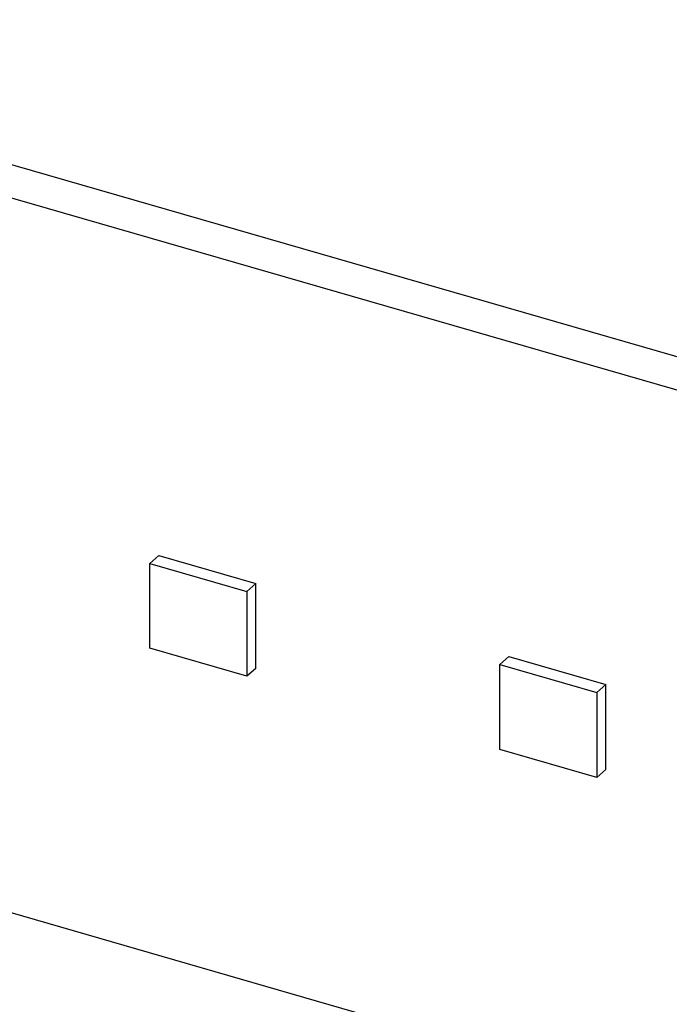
# Model space of a CAD drawing. Header units: millimetres. Extents: x 0 to 210, y 0 to 297.
# Tile 14 of 18: x 85 to 94, y 231 to 245. Entities that reach past the tile are written whole.
import ezdxf

# ---------------------------------------------------------------- set-up
doc = ezdxf.new("R2010")
doc.units = ezdxf.units.MM
doc.header["$LTSCALE"] = 19.36
doc.layers.get('0').update_dxf_attribs({"linetype": 'CONTINUOUS'})

msp = doc.modelspace()

# ---------------------------------------------------------------- linework, layer by layer
at = {"color": 7, "linetype": 'CONTINUOUS'}
for p, q in [((77.54834, 244.87225), (123.31778, 231.65975)), ((77.13584, 244.51501), (122.90528, 231.30251)), ((86.69399, 237.10179), (86.82449, 237.21481)), ((86.69399, 235.88936), (86.69399, 237.10179)), ((86.69399, 237.10179), (88.07964, 236.70179)), ((86.82449, 237.21481), (88.21014, 236.81481)), ((88.07964, 236.70179), (88.21014, 236.81481)), ((88.21014, 235.60237), (88.21014, 236.81481)), ((88.07964, 236.70179), (88.07964, 235.48936)), ((128.8159, 219.37716), (71.22521, 236.00216)), ((88.07964, 235.48936), (86.69399, 235.88936)), ((91.69529, 235.65804), (91.82579, 235.77106)), ((91.82579, 235.77106), (93.21143, 235.37106)), ((88.21014, 235.60237), (88.07964, 235.48936)), ((91.69529, 234.44561), (91.69529, 235.65804)), ((91.69529, 235.65804), (93.08093, 235.25804)), ((93.08093, 235.25804), (93.21143, 235.37106)), ((93.08093, 235.25804), (93.08093, 234.04561)), ((93.21143, 234.15862), (93.21143, 235.37106)), ((93.08093, 234.04561), (91.69529, 234.44561)), ((93.21143, 234.15862), (93.08093, 234.04561))]:
    msp.add_line(p, q, dxfattribs=at)

doc.saveas('drawing.dxf')
